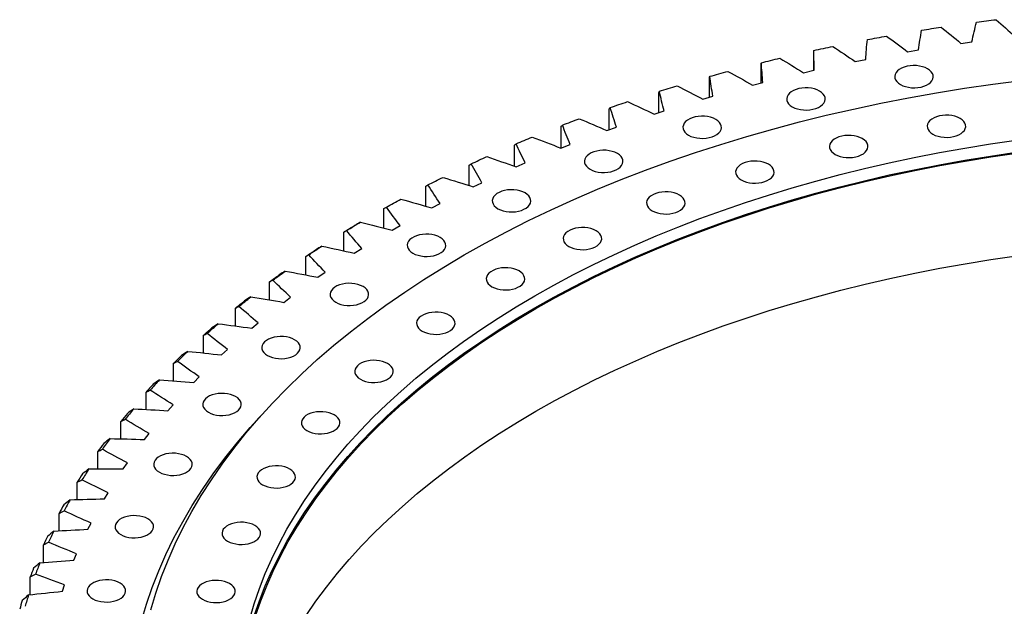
# Model space of a CAD drawing. Header units: millimetres. Extents: x 1225 to 10018, y 1847 to 8891.
# Tile 12 of 17: x 6640 to 7305, y 5472 to 5868. Entities that reach past the tile are written whole.
import ezdxf

# ---------------------------------------------------------------- set-up
doc = ezdxf.new("R2010")
doc.units = ezdxf.units.MM
doc.header["$LTSCALE"] = 50

msp = doc.modelspace()

# ---------------------------------------------------------------- linework, layer by layer
at = {"color": 7, "linetype": 'Continuous', "lineweight": 25}
for p, q in [((7275.71, 5852.05), (7283.15, 5853.09)), ((7239.74, 5846.38), (7247.08, 5847.62)), ((7176.34, 5840.23), (7176.34, 5833.84)), ((7204.25, 5839.77), (7211.49, 5841.2)), ((7140.85, 5825.3), (7140.85, 5838.21)), ((7169.31, 5832.24), (7176.43, 5833.86)), ((7105.85, 5815.75), (7105.85, 5829.01)), ((7135.01, 5823.79), (7141.99, 5825.6)), ((7071.61, 5805.23), (7071.61, 5818.9)), ((7101.41, 5814.46), (7108.24, 5816.44)), ((7038.2, 5793.76), (7038.2, 5807.9)), ((7068.58, 5804.25), (7075.25, 5806.41)), ((7005.69, 5781.37), (7005.69, 5796.03)), ((7036.59, 5793.18), (7043.08, 5795.52)), ((6974.15, 5769.04), (6974.15, 5783.32)), ((7005.5, 5781.29), (7011.8, 5783.8)), ((6943.65, 5755.98), (6943.65, 5769.8)), ((6975.38, 5768.6), (6981.48, 5771.27)), ((6914.25, 5742.07), (6914.25, 5755.48)), ((6946.3, 5755.12), (6952.18, 5757.95)), ((6886, 5727.36), (6886, 5740.42)), ((6918.3, 5740.9), (6923.96, 5743.88)), ((6891.46, 5725.96), (6896.87, 5729.08)), ((6858.98, 5711.87), (6858.98, 5724.62)), ((6865.83, 5710.32), (6870.98, 5713.58)), ((6833.22, 5695.64), (6833.22, 5708.13)), ((6841.45, 5694.03), (6846.35, 5697.42)), ((6808.79, 5678.72), (6808.79, 5690.98)), ((6818.38, 5677.11), (6823.01, 5680.63)), ((6785.74, 5661.12), (6785.74, 5673.21)), ((6796.67, 5659.61), (6801.01, 5663.25)), ((6764.12, 5642.9), (6764.12, 5654.84)), ((6776.37, 5641.55), (6780.42, 5645.3)), ((6743.96, 5624.09), (6743.96, 5635.93)), ((6757.5, 5622.98), (6761.25, 5626.83)), ((6725.32, 5604.74), (6725.32, 5616.51)), ((6740.13, 5603.93), (6743.57, 5607.88)), ((6708.23, 5584.9), (6708.23, 5596.62)), ((6724.27, 5584.45), (6727.4, 5588.48)), ((6692.72, 5564.59), (6692.72, 5576.31)), ((6709.96, 5564.57), (6712.77, 5568.68)), ((6678.83, 5543.86), (6678.83, 5555.6)), ((6697.24, 5544.33), (6699.72, 5548.51)), ((6666.59, 5522.76), (6666.59, 5534.55)), ((6686.12, 5523.78), (6688.27, 5528.02)), ((6656.02, 5501.33), (6656.02, 5513.21)), ((6676.64, 5502.96), (6678.45, 5507.26)), ((6647.15, 5479.61), (6647.15, 5491.6)), ((6668.81, 5481.92), (6670.28, 5486.25))]:
    msp.add_line(p, q, dxfattribs=at)
at = {"color": 7, "linetype": 'Continuous', "lineweight": 25, "flags": 128}
for points in [[(7286.33, 5866.37), (7287.98, 5866.59), (7289.63, 5866.81), (7291.29, 5867.02), (7292.94, 5867.23), (7294.6, 5867.44), (7296.25, 5867.64), (7297.91, 5867.85), (7299.57, 5868.05)], [(7249.21, 5860.97), (7250.85, 5861.23), (7252.48, 5861.49), (7254.12, 5861.74), (7255.75, 5862), (7257.39, 5862.25), (7259.03, 5862.5), (7260.67, 5862.75), (7262.31, 5862.99)], [(7212.56, 5854.59), (7214.17, 5854.9), (7215.78, 5855.2), (7217.4, 5855.5), (7219.01, 5855.79), (7220.63, 5856.09), (7222.24, 5856.38), (7223.86, 5856.67), (7225.48, 5856.96)], [(7176.45, 5847.26), (7178.04, 5847.61), (7179.62, 5847.95), (7181.21, 5848.29), (7182.8, 5848.63), (7184.39, 5848.97), (7185.98, 5849.3), (7187.58, 5849.64), (7189.17, 5849.97)], [(7140.95, 5838.99), (7142.51, 5839.38), (7144.07, 5839.76), (7145.63, 5840.14), (7147.19, 5840.52), (7148.75, 5840.9), (7150.32, 5841.28), (7151.88, 5841.65), (7153.45, 5842.03)], [(7106.15, 5829.8), (7107.67, 5830.22), (7109.2, 5830.65), (7110.73, 5831.07), (7112.26, 5831.49), (7113.79, 5831.91), (7115.32, 5832.33), (7116.85, 5832.74), (7118.39, 5833.16)], [(7234.85, 5824.27), (7236.49, 5823.46), (7238.33, 5822.83), (7240.33, 5822.38), (7242.43, 5822.12), (7244.58, 5822.07), (7246.71, 5822.23), (7248.77, 5822.58), (7250.7, 5823.13), (7252.44, 5823.85), (7253.96, 5824.72), (7255.21, 5825.73), (7256.15, 5826.84), (7256.77, 5828.03), (7257.03, 5829.26), (7256.94, 5830.5), (7256.5, 5831.71), (7255.72, 5832.87), (7254.62, 5833.93), (7253.23, 5834.88), (7251.6, 5835.68), (7249.75, 5836.31), (7247.75, 5836.76), (7245.65, 5837.02), (7243.5, 5837.07), (7241.37, 5836.92), (7239.32, 5836.56), (7237.39, 5836.02), (7235.64, 5835.3), (7234.12, 5834.42), (7232.87, 5833.41), (7231.93, 5832.3), (7231.32, 5831.11), (7231.05, 5829.88), (7231.14, 5828.64), (7231.58, 5827.43), (7232.36, 5826.28), (7233.46, 5825.21), (7234.85, 5824.27)], [(6728.65, 5469.41), (6731.99, 5480.64), (6735.84, 5491.82), (6740.2, 5502.93), (6745.06, 5513.98), (6750.42, 5524.94), (6756.27, 5535.83), (6762.62, 5546.62), (6769.45, 5557.31), (6776.76, 5567.89), (6784.55, 5578.36), (6792.82, 5588.71), (6801.55, 5598.93), (6810.74, 5609.01), (6820.38, 5618.96), (6830.48, 5628.75), (6841.01, 5638.39), (6851.98, 5647.86), (6863.37, 5657.17), (6875.18, 5666.3), (6887.4, 5675.25), (6900.02, 5684.01), (6913.04, 5692.57), (6926.43, 5700.94), (6940.21, 5709.1), (6954.35, 5717.06), (6968.84, 5724.79), (6983.68, 5732.3), (6998.86, 5739.59), (7014.36, 5746.64), (7030.18, 5753.46), (7046.3, 5760.04), (7062.71, 5766.37), (7079.4, 5772.45), (7096.37, 5778.28), (7113.59, 5783.84), (7131.06, 5789.15), (7148.76, 5794.19), (7166.69, 5798.96), (7184.82, 5803.46), (7203.16, 5807.68), (7221.68, 5811.63), (7240.37, 5815.29), (7259.22, 5818.67), (7278.22, 5821.76), (7297.35, 5824.57), (7316.6, 5827.08)], [(7072.1, 5819.69), (7073.59, 5820.16), (7075.08, 5820.62), (7076.58, 5821.09), (7078.07, 5821.55), (7079.57, 5822.01), (7081.07, 5822.46), (7082.57, 5822.92), (7084.07, 5823.37)], [(7161.85, 5809.19), (7163.49, 5808.39), (7165.34, 5807.75), (7167.34, 5807.3), (7169.44, 5807.05), (7171.58, 5807), (7173.71, 5807.15), (7175.77, 5807.5), (7177.7, 5808.05), (7179.45, 5808.77), (7180.97, 5809.64), (7182.21, 5810.65), (7183.16, 5811.77), (7183.77, 5812.95), (7184.04, 5814.18), (7183.95, 5815.42), (7183.51, 5816.64), (7182.73, 5817.79), (7181.63, 5818.86), (7180.24, 5819.8), (7178.6, 5820.6), (7176.76, 5821.24), (7174.76, 5821.69), (7172.66, 5821.94), (7170.51, 5821.99), (7168.38, 5821.84), (7166.32, 5821.49), (7164.39, 5820.94), (7162.65, 5820.22), (7161.13, 5819.34), (7159.88, 5818.34), (7158.94, 5817.22), (7158.32, 5816.03), (7158.06, 5814.8), (7158.15, 5813.57), (7158.59, 5812.35), (7159.37, 5811.2), (7160.47, 5810.13), (7161.85, 5809.19)], [(7038.89, 5808.71), (7040.34, 5809.21), (7041.79, 5809.72), (7043.25, 5810.22), (7044.71, 5810.72), (7046.16, 5811.22), (7047.62, 5811.71), (7049.09, 5812.21), (7050.55, 5812.7)], [(7006.58, 5796.86), (7007.99, 5797.4), (7009.4, 5797.95), (7010.81, 5798.48), (7012.23, 5799.02), (7013.65, 5799.56), (7015.07, 5800.09), (7016.49, 5800.62), (7017.91, 5801.15)], [(7091.77, 5790.05), (7093.41, 5789.25), (7095.25, 5788.62), (7097.25, 5788.17), (7099.36, 5787.91), (7101.5, 5787.86), (7103.63, 5788.01), (7105.69, 5788.37), (7107.62, 5788.91), (7109.37, 5789.63), (7110.88, 5790.51), (7112.13, 5791.52), (7113.07, 5792.63), (7113.69, 5793.82), (7113.95, 5795.05), (7113.86, 5796.29), (7113.42, 5797.5), (7112.64, 5798.66), (7111.54, 5799.72), (7110.16, 5800.67), (7108.52, 5801.47), (7106.67, 5802.1), (7104.67, 5802.55), (7102.57, 5802.81), (7100.43, 5802.86), (7098.3, 5802.7), (7096.24, 5802.35), (7094.31, 5801.81), (7092.56, 5801.09), (7091.04, 5800.21), (7089.8, 5799.2), (7088.85, 5798.09), (7088.24, 5796.9), (7087.97, 5795.67), (7088.06, 5794.43), (7088.5, 5793.22), (7089.28, 5792.06), (7090.38, 5791), (7091.77, 5790.05)], [(7256.77, 5790.72), (7258.4, 5789.92), (7260.25, 5789.29), (7262.25, 5788.84), (7264.35, 5788.58), (7266.5, 5788.53), (7268.63, 5788.68), (7270.68, 5789.04), (7272.61, 5789.58), (7274.36, 5790.3), (7275.88, 5791.18), (7277.13, 5792.19), (7278.07, 5793.3), (7278.68, 5794.49), (7278.95, 5795.72), (7278.86, 5796.96), (7278.42, 5798.17), (7277.64, 5799.32), (7276.54, 5800.39), (7275.15, 5801.34), (7273.51, 5802.14), (7271.67, 5802.77), (7269.67, 5803.22), (7267.57, 5803.48), (7265.42, 5803.53), (7263.29, 5803.37), (7261.23, 5803.02), (7259.3, 5802.48), (7257.56, 5801.76), (7256.04, 5800.88), (7254.79, 5799.87), (7253.85, 5798.76), (7253.24, 5797.57), (7252.97, 5796.34), (7253.06, 5795.1), (7253.5, 5793.89), (7254.28, 5792.73), (7255.38, 5791.67), (7256.77, 5790.72)], [(6795.32, 5463.31), (6798.36, 5473.54), (6801.87, 5483.71), (6805.84, 5493.83), (6810.26, 5503.89), (6815.14, 5513.88), (6820.47, 5523.78), (6826.24, 5533.61), (6832.46, 5543.34), (6839.12, 5552.98), (6846.22, 5562.51), (6853.74, 5571.93), (6861.69, 5581.24), (6870.06, 5590.42), (6878.84, 5599.47), (6888.03, 5608.39), (6897.62, 5617.16), (6907.6, 5625.79), (6917.98, 5634.26), (6928.73, 5642.57), (6939.86, 5650.72), (6951.35, 5658.7), (6963.2, 5666.5), (6975.4, 5674.12), (6987.94, 5681.55), (7000.81, 5688.79), (7014.01, 5695.83), (7027.52, 5702.67), (7041.34, 5709.31), (7055.45, 5715.73), (7069.85, 5721.94), (7084.53, 5727.93), (7099.47, 5733.69), (7114.67, 5739.23), (7130.12, 5744.53), (7145.8, 5749.6), (7161.7, 5754.43), (7177.82, 5759.02), (7194.14, 5763.36), (7210.65, 5767.46), (7227.35, 5771.3), (7244.21, 5774.89), (7261.23, 5778.23), (7278.39, 5781.31), (7295.69, 5784.12), (7313.11, 5786.68)], [(6975.23, 5784.18), (6976.6, 5784.76), (6977.96, 5785.33), (6979.33, 5785.91), (6980.71, 5786.48), (6982.08, 5787.06), (6983.46, 5787.63), (6984.84, 5788.2), (6986.22, 5788.76)], [(7190.75, 5777.09), (7192.39, 5776.28), (7194.23, 5775.65), (7196.23, 5775.2), (7198.33, 5774.95), (7200.48, 5774.89), (7202.61, 5775.05), (7204.67, 5775.4), (7206.59, 5775.95), (7208.34, 5776.67), (7209.86, 5777.54), (7211.11, 5778.55), (7212.05, 5779.66), (7212.66, 5780.85), (7212.93, 5782.08), (7212.84, 5783.32), (7212.4, 5784.53), (7211.62, 5785.69), (7210.52, 5786.75), (7209.13, 5787.7), (7207.49, 5788.5), (7205.65, 5789.13), (7203.65, 5789.59), (7201.55, 5789.84), (7199.4, 5789.89), (7197.27, 5789.74), (7195.21, 5789.38), (7193.29, 5788.84), (7191.54, 5788.12), (7190.02, 5787.24), (7188.77, 5786.23), (7187.83, 5785.12), (7187.22, 5783.93), (7186.95, 5782.7), (7187.04, 5781.46), (7187.48, 5780.25), (7188.26, 5779.1), (7189.36, 5778.03), (7190.75, 5777.09)], [(7025.27, 5767.04), (7026.91, 5766.24), (7028.76, 5765.61), (7030.76, 5765.16), (7032.86, 5764.9), (7035, 5764.85), (7037.13, 5765.01), (7039.19, 5765.36), (7041.12, 5765.9), (7042.87, 5766.62), (7044.39, 5767.5), (7045.63, 5768.51), (7046.58, 5769.62), (7047.19, 5770.81), (7047.46, 5772.04), (7047.37, 5773.28), (7046.93, 5774.49), (7046.15, 5775.65), (7045.05, 5776.71), (7043.66, 5777.66), (7042.02, 5778.46), (7040.18, 5779.09), (7038.18, 5779.54), (7036.07, 5779.8), (7033.93, 5779.85), (7031.8, 5779.7), (7029.74, 5779.34), (7027.81, 5778.8), (7026.06, 5778.08), (7024.55, 5777.2), (7023.3, 5776.19), (7022.36, 5775.08), (7021.74, 5773.89), (7021.48, 5772.66), (7021.57, 5771.42), (7022.01, 5770.21), (7022.79, 5769.05), (7023.89, 5767.99), (7025.27, 5767.04)], [(6798.36, 5465.37), (6801.87, 5475.55), (6805.84, 5485.67), (6810.26, 5495.72), (6815.14, 5505.71), (6820.47, 5515.62), (6826.24, 5525.44), (6832.46, 5535.18), (6839.12, 5544.81), (6846.22, 5554.35), (6853.74, 5563.77), (6861.69, 5573.07), (6870.06, 5582.25), (6878.84, 5591.31), (6888.03, 5600.22), (6897.62, 5609), (6907.6, 5617.62), (6917.98, 5626.1), (6928.73, 5634.41), (6939.86, 5642.56), (6951.35, 5650.53), (6963.2, 5658.33), (6975.4, 5665.95), (6987.94, 5673.38), (7000.81, 5680.62), (7014.01, 5687.67), (7027.52, 5694.51), (7041.34, 5701.14), (7055.45, 5707.56), (7069.85, 5713.77), (7084.53, 5719.76), (7099.47, 5725.52), (7114.67, 5731.06), (7130.12, 5736.37), (7145.8, 5741.43), (7161.7, 5746.27), (7177.82, 5750.85), (7194.14, 5755.2), (7210.65, 5759.29), (7227.35, 5763.14), (7244.21, 5766.73), (7261.23, 5770.06), (7278.39, 5773.14), (7295.69, 5775.96), (7313.11, 5778.51)], [(6799.35, 5465.27), (6802.85, 5475.43), (6806.81, 5485.53), (6811.22, 5495.58), (6816.1, 5505.55), (6821.42, 5515.44), (6827.19, 5525.25), (6833.4, 5534.97), (6840.05, 5544.59), (6847.13, 5554.11), (6854.64, 5563.52), (6862.58, 5572.81), (6870.94, 5581.98), (6879.71, 5591.02), (6888.88, 5599.92), (6898.46, 5608.68), (6908.43, 5617.3), (6918.79, 5625.76), (6929.52, 5634.06), (6940.63, 5642.19), (6952.11, 5650.16), (6963.94, 5657.95), (6976.12, 5665.56), (6988.65, 5672.98), (7001.5, 5680.21), (7014.68, 5687.24), (7028.17, 5694.07), (7041.97, 5700.69), (7056.06, 5707.11), (7070.44, 5713.31), (7085.1, 5719.28), (7100.02, 5725.04), (7115.19, 5730.57), (7130.62, 5735.87), (7146.27, 5740.93), (7162.16, 5745.75), (7178.25, 5750.33), (7194.55, 5754.67), (7211.04, 5758.76), (7227.71, 5762.6), (7244.54, 5766.18), (7261.54, 5769.51), (7278.67, 5772.59), (7295.95, 5775.4), (7313.34, 5777.95)], [(6944.92, 5770.69), (6946.24, 5771.3), (6947.56, 5771.91), (6948.88, 5772.52), (6950.21, 5773.13), (6951.53, 5773.74), (6952.86, 5774.35), (6954.2, 5774.95), (6955.53, 5775.55)], [(7127.36, 5759.78), (7129, 5758.98), (7130.84, 5758.34), (7132.84, 5757.89), (7134.95, 5757.64), (7137.09, 5757.59), (7139.22, 5757.74), (7141.28, 5758.09), (7143.21, 5758.64), (7144.96, 5759.36), (7146.47, 5760.24), (7147.72, 5761.24), (7148.66, 5762.36), (7149.28, 5763.55), (7149.54, 5764.78), (7149.45, 5766.01), (7149.01, 5767.23), (7148.23, 5768.38), (7147.13, 5769.45), (7145.75, 5770.39), (7144.11, 5771.19), (7142.26, 5771.83), (7140.26, 5772.28), (7138.16, 5772.53), (7136.02, 5772.58), (7133.89, 5772.43), (7131.83, 5772.08), (7129.9, 5771.53), (7128.15, 5770.81), (7126.63, 5769.94), (7125.39, 5768.93), (7124.44, 5767.81), (7123.83, 5766.63), (7123.57, 5765.4), (7123.65, 5764.16), (7124.09, 5762.94), (7124.87, 5761.79), (7125.97, 5760.72), (7127.36, 5759.78)], [(6915.7, 5756.41), (6916.97, 5757.06), (6918.24, 5757.7), (6919.51, 5758.35), (6920.79, 5758.99), (6922.07, 5759.63), (6923.35, 5760.27), (6924.63, 5760.91), (6925.92, 5761.55)], [(6963, 5740.38), (6964.64, 5739.58), (6966.49, 5738.95), (6968.49, 5738.5), (6970.59, 5738.24), (6972.73, 5738.19), (6974.86, 5738.34), (6976.92, 5738.7), (6978.85, 5739.24), (6980.6, 5739.96), (6982.12, 5740.84), (6983.36, 5741.85), (6984.31, 5742.96), (6984.92, 5744.15), (6985.19, 5745.38), (6985.1, 5746.62), (6984.66, 5747.83), (6983.88, 5748.99), (6982.78, 5750.05), (6981.39, 5751), (6979.75, 5751.8), (6977.91, 5752.43), (6975.91, 5752.88), (6973.8, 5753.14), (6971.66, 5753.19), (6969.53, 5753.03), (6967.47, 5752.68), (6965.54, 5752.14), (6963.79, 5751.42), (6962.28, 5750.54), (6961.03, 5749.53), (6960.09, 5748.42), (6959.47, 5747.23), (6959.21, 5746), (6959.3, 5744.76), (6959.74, 5743.55), (6960.52, 5742.39), (6961.62, 5741.33), (6963, 5740.38)], [(6887.64, 5741.38), (6888.85, 5742.06), (6890.07, 5742.74), (6891.3, 5743.42), (6892.52, 5744.09), (6893.75, 5744.77), (6894.97, 5745.44), (6896.21, 5746.11), (6897.44, 5746.79)], [(7067.22, 5738.97), (7068.86, 5738.17), (7070.7, 5737.53), (7072.7, 5737.08), (7074.8, 5736.83), (7076.95, 5736.78), (7079.08, 5736.93), (7081.14, 5737.28), (7083.07, 5737.83), (7084.81, 5738.55), (7086.33, 5739.43), (7087.58, 5740.43), (7088.52, 5741.55), (7089.14, 5742.74), (7089.4, 5743.97), (7089.31, 5745.2), (7088.87, 5746.42), (7088.09, 5747.57), (7086.99, 5748.64), (7085.6, 5749.58), (7083.97, 5750.38), (7082.12, 5751.02), (7080.12, 5751.47), (7078.02, 5751.72), (7075.87, 5751.77), (7073.74, 5751.62), (7071.69, 5751.27), (7069.76, 5750.72), (7068.01, 5750), (7066.49, 5749.13), (7065.24, 5748.12), (7064.3, 5747), (7063.69, 5745.82), (7063.42, 5744.59), (7063.51, 5743.35), (7063.95, 5742.13), (7064.73, 5740.98), (7065.83, 5739.91), (7067.22, 5738.97)], [(6858.98, 5724.62), (6859.87, 5725.16), (6860.77, 5725.71), (6861.66, 5726.25), (6862.56, 5726.8), (6863.46, 5727.34), (6864.36, 5727.88), (6865.26, 5728.42), (6866.17, 5728.96)], [(6860.79, 5725.63), (6861.95, 5726.34), (6863.12, 5727.05), (6864.28, 5727.76), (6865.45, 5728.47), (6866.62, 5729.18), (6867.8, 5729.88), (6868.97, 5730.58), (6870.15, 5731.29)], [(7010.9, 5714.86), (7012.54, 5714.06), (7014.38, 5713.42), (7016.38, 5712.97), (7018.48, 5712.72), (7020.63, 5712.66), (7022.76, 5712.82), (7024.82, 5713.17), (7026.75, 5713.72), (7028.49, 5714.44), (7030.01, 5715.31), (7031.26, 5716.32), (7032.2, 5717.43), (7032.82, 5718.62), (7033.08, 5719.85), (7032.99, 5721.09), (7032.55, 5722.3), (7031.77, 5723.46), (7030.67, 5724.52), (7029.29, 5725.47), (7027.65, 5726.27), (7025.8, 5726.91), (7023.8, 5727.36), (7021.7, 5727.61), (7019.56, 5727.66), (7017.43, 5727.51), (7015.37, 5727.15), (7013.44, 5726.61), (7011.69, 5725.89), (7010.17, 5725.01), (7008.93, 5724), (7007.98, 5722.89), (7007.37, 5721.7), (7007.1, 5720.47), (7007.19, 5719.23), (7007.63, 5718.02), (7008.41, 5716.87), (7009.51, 5715.8), (7010.9, 5714.86)], [(6905.56, 5710.33), (6907.2, 5709.53), (6909.04, 5708.89), (6911.04, 5708.44), (6913.14, 5708.19), (6915.29, 5708.14), (6917.42, 5708.29), (6919.48, 5708.64), (6921.41, 5709.19), (6923.15, 5709.91), (6924.67, 5710.78), (6925.92, 5711.79), (6926.86, 5712.91), (6927.48, 5714.09), (6927.74, 5715.32), (6927.65, 5716.56), (6927.21, 5717.77), (6926.43, 5718.93), (6925.33, 5719.99), (6923.95, 5720.94), (6922.31, 5721.74), (6920.46, 5722.38), (6918.46, 5722.83), (6916.36, 5723.08), (6914.22, 5723.13), (6912.08, 5722.98), (6910.03, 5722.62), (6908.1, 5722.08), (6906.35, 5721.36), (6904.83, 5720.48), (6903.58, 5719.48), (6902.64, 5718.36), (6902.03, 5717.17), (6901.76, 5715.94), (6901.85, 5714.71), (6902.29, 5713.49), (6903.07, 5712.34), (6904.17, 5711.27), (6905.56, 5710.33)], [(6835.21, 5709.19), (6836.32, 5709.93), (6837.42, 5710.67), (6838.53, 5711.41), (6839.65, 5712.15), (6840.76, 5712.88), (6841.88, 5713.62), (6843, 5714.35), (6844.12, 5715.09)], [(6833.22, 5708.13), (6834.07, 5708.7), (6834.92, 5709.27), (6835.78, 5709.83), (6836.63, 5710.4), (6837.49, 5710.97), (6838.34, 5711.53), (6839.2, 5712.09), (6840.06, 5712.66)], [(6833.4, 5465.56), (6840.05, 5475.19), (6847.13, 5484.7), (6854.64, 5494.11), (6862.58, 5503.4), (6870.94, 5512.57), (6879.71, 5521.61), (6888.88, 5530.52), (6898.46, 5539.28), (6908.43, 5547.89), (6918.79, 5556.35), (6929.52, 5564.65), (6940.63, 5572.79), (6952.11, 5580.75), (6963.94, 5588.54), (6976.12, 5596.15), (6988.65, 5603.57), (7001.5, 5610.8), (7014.68, 5617.83), (7028.17, 5624.66), (7041.97, 5631.29), (7056.06, 5637.7), (7070.44, 5643.9), (7085.1, 5649.88), (7100.02, 5655.63), (7115.19, 5661.16), (7130.62, 5666.46), (7146.27, 5671.52), (7162.16, 5676.35), (7178.25, 5680.93), (7194.55, 5685.26), (7211.04, 5689.35), (7227.71, 5693.19), (7244.54, 5696.78), (7261.54, 5700.11), (7278.67, 5703.18), (7295.95, 5705.99), (7313.34, 5708.54)], [(6958.95, 5687.67), (6960.59, 5686.87), (6962.43, 5686.24), (6964.43, 5685.79), (6966.53, 5685.53), (6968.68, 5685.48), (6970.81, 5685.63), (6972.86, 5685.99), (6974.79, 5686.53), (6976.54, 5687.25), (6978.06, 5688.13), (6979.31, 5689.14), (6980.25, 5690.25), (6980.86, 5691.44), (6981.13, 5692.67), (6981.04, 5693.91), (6980.6, 5695.12), (6979.82, 5696.28), (6978.72, 5697.34), (6977.33, 5698.29), (6975.69, 5699.09), (6973.85, 5699.72), (6971.85, 5700.17), (6969.75, 5700.43), (6967.6, 5700.48), (6965.47, 5700.32), (6963.41, 5699.97), (6961.48, 5699.43), (6959.74, 5698.71), (6958.22, 5697.83), (6956.97, 5696.82), (6956.03, 5695.71), (6955.42, 5694.52), (6955.15, 5693.29), (6955.24, 5692.05), (6955.68, 5690.84), (6956.46, 5689.68), (6957.56, 5688.62), (6958.95, 5687.67)], [(6808.79, 5690.98), (6809.6, 5691.57), (6810.4, 5692.16), (6811.21, 5692.75), (6812.02, 5693.34), (6812.83, 5693.92), (6813.64, 5694.51), (6814.46, 5695.1), (6815.27, 5695.68)], [(6810.96, 5692.09), (6812, 5692.86), (6813.05, 5693.63), (6814.1, 5694.4), (6815.15, 5695.17), (6816.21, 5695.93), (6817.27, 5696.7), (6818.33, 5697.46), (6819.39, 5698.22)], [(6853.5, 5677.17), (6855.13, 5676.36), (6856.98, 5675.73), (6858.98, 5675.28), (6861.08, 5675.02), (6863.23, 5674.97), (6865.36, 5675.13), (6867.41, 5675.48), (6869.34, 5676.03), (6871.09, 5676.75), (6872.61, 5677.62), (6873.86, 5678.63), (6874.8, 5679.74), (6875.41, 5680.93), (6875.68, 5682.16), (6875.59, 5683.4), (6875.15, 5684.61), (6874.37, 5685.77), (6873.27, 5686.83), (6871.88, 5687.78), (6870.24, 5688.58), (6868.4, 5689.21), (6866.4, 5689.66), (6864.3, 5689.92), (6862.15, 5689.97), (6860.02, 5689.82), (6857.96, 5689.46), (6856.03, 5688.92), (6854.29, 5688.2), (6852.77, 5687.32), (6851.52, 5686.31), (6850.58, 5685.2), (6849.97, 5684.01), (6849.7, 5682.78), (6849.79, 5681.54), (6850.23, 5680.33), (6851.01, 5679.18), (6852.11, 5678.11), (6853.5, 5677.17)], [(6788.07, 5674.38), (6789.06, 5675.18), (6790.04, 5675.97), (6791.03, 5676.77), (6792.02, 5677.56), (6793.02, 5678.35), (6794.01, 5679.14), (6795.01, 5679.93), (6796.02, 5680.72)], [(6785.74, 5673.21), (6786.5, 5673.82), (6787.26, 5674.43), (6788.02, 5675.04), (6788.78, 5675.65), (6789.54, 5676.25), (6790.31, 5676.86), (6791.08, 5677.47), (6791.84, 5678.08)], [(6911.86, 5657.68), (6913.5, 5656.88), (6915.34, 5656.25), (6917.34, 5655.79), (6919.44, 5655.54), (6921.59, 5655.49), (6923.72, 5655.64), (6925.78, 5656), (6927.71, 5656.54), (6929.45, 5657.26), (6930.97, 5658.14), (6932.22, 5659.15), (6933.16, 5660.26), (6933.77, 5661.45), (6934.04, 5662.68), (6933.95, 5663.92), (6933.51, 5665.13), (6932.73, 5666.28), (6931.63, 5667.35), (6930.24, 5668.29), (6928.61, 5669.1), (6926.76, 5669.73), (6924.76, 5670.18), (6922.66, 5670.43), (6920.51, 5670.49), (6918.38, 5670.33), (6916.33, 5669.98), (6914.4, 5669.43), (6912.65, 5668.71), (6911.13, 5667.84), (6909.88, 5666.83), (6908.94, 5665.72), (6908.33, 5664.53), (6908.06, 5663.3), (6908.15, 5662.06), (6908.59, 5660.85), (6909.37, 5659.69), (6910.47, 5658.63), (6911.86, 5657.68)], [(6764.12, 5654.84), (6764.83, 5655.47), (6765.54, 5656.1), (6766.25, 5656.73), (6766.96, 5657.36), (6767.67, 5657.99), (6768.39, 5658.62), (6769.11, 5659.24), (6769.83, 5659.87)], [(6766.61, 5656.08), (6767.53, 5656.9), (6768.45, 5657.72), (6769.38, 5658.54), (6770.31, 5659.36), (6771.24, 5660.18), (6772.17, 5661), (6773.11, 5661.81), (6774.05, 5662.62)], [(6807.31, 5641.22), (6808.95, 5640.42), (6810.8, 5639.78), (6812.8, 5639.33), (6814.9, 5639.08), (6817.04, 5639.03), (6819.17, 5639.18), (6821.23, 5639.53), (6823.16, 5640.08), (6824.91, 5640.8), (6826.43, 5641.67), (6827.67, 5642.68), (6828.62, 5643.8), (6829.23, 5644.98), (6829.49, 5646.21), (6829.41, 5647.45), (6828.97, 5648.67), (6828.19, 5649.82), (6827.09, 5650.89), (6825.7, 5651.83), (6824.06, 5652.63), (6822.22, 5653.27), (6820.22, 5653.72), (6818.11, 5653.97), (6815.97, 5654.02), (6813.84, 5653.87), (6811.78, 5653.52), (6809.85, 5652.97), (6808.1, 5652.25), (6806.59, 5651.37), (6805.34, 5650.37), (6804.4, 5649.25), (6803.78, 5648.06), (6803.52, 5646.83), (6803.61, 5645.6), (6804.05, 5644.38), (6804.83, 5643.23), (6805.93, 5642.16), (6807.31, 5641.22)], [(6743.96, 5635.93), (6744.62, 5636.58), (6745.28, 5637.23), (6745.94, 5637.88), (6746.6, 5638.52), (6747.27, 5639.17), (6747.93, 5639.82), (6748.6, 5640.46), (6749.27, 5641.1)], [(6746.61, 5637.24), (6747.47, 5638.08), (6748.32, 5638.93), (6749.18, 5639.77), (6750.05, 5640.61), (6750.91, 5641.45), (6751.78, 5642.29), (6752.65, 5643.13), (6753.52, 5643.97)], [(6870.09, 5625.17), (6871.73, 5624.37), (6873.57, 5623.73), (6875.57, 5623.28), (6877.67, 5623.03), (6879.82, 5622.98), (6881.95, 5623.13), (6884.01, 5623.48), (6885.94, 5624.03), (6887.68, 5624.75), (6889.2, 5625.62), (6890.45, 5626.63), (6891.39, 5627.75), (6892.01, 5628.93), (6892.27, 5630.16), (6892.18, 5631.4), (6891.74, 5632.62), (6890.96, 5633.77), (6889.86, 5634.84), (6888.47, 5635.78), (6886.84, 5636.58), (6884.99, 5637.22), (6882.99, 5637.67), (6880.89, 5637.92), (6878.74, 5637.97), (6876.61, 5637.82), (6874.56, 5637.47), (6872.63, 5636.92), (6870.88, 5636.2), (6869.36, 5635.33), (6868.11, 5634.32), (6867.17, 5633.2), (6866.56, 5632.02), (6866.29, 5630.79), (6866.38, 5629.55), (6866.82, 5628.33), (6867.6, 5627.18), (6868.7, 5626.11), (6870.09, 5625.17)], [(6767.46, 5602.83), (6769.1, 5602.03), (6770.94, 5601.39), (6772.94, 5600.94), (6775.04, 5600.69), (6777.19, 5600.64), (6779.32, 5600.79), (6781.37, 5601.14), (6783.3, 5601.69), (6785.05, 5602.41), (6786.57, 5603.29), (6787.82, 5604.29), (6788.76, 5605.41), (6789.37, 5606.6), (6789.64, 5607.83), (6789.55, 5609.06), (6789.11, 5610.28), (6788.33, 5611.43), (6787.23, 5612.5), (6785.84, 5613.44), (6784.2, 5614.24), (6782.36, 5614.88), (6780.36, 5615.33), (6778.26, 5615.58), (6776.11, 5615.63), (6773.98, 5615.48), (6771.92, 5615.13), (6769.99, 5614.58), (6768.25, 5613.86), (6766.73, 5612.99), (6765.48, 5611.98), (6764.54, 5610.86), (6763.93, 5609.68), (6763.66, 5608.45), (6763.75, 5607.21), (6764.19, 5605.99), (6764.97, 5604.84), (6766.07, 5603.78), (6767.46, 5602.83)], [(6722.23, 5461.91), (6725.6, 5473.24), (6729.49, 5484.51), (6733.88, 5495.72), (6738.78, 5506.86), (6744.18, 5517.92), (6750.09, 5528.9), (6756.49, 5539.78), (6763.38, 5550.57), (6770.76, 5561.24), (6778.62, 5571.8), (6786.95, 5582.24), (6795.76, 5592.55), (6802.67, 5600.2)], [(6834.04, 5590.45), (6835.68, 5589.65), (6837.52, 5589.01), (6839.52, 5588.56), (6841.63, 5588.31), (6843.77, 5588.26), (6845.9, 5588.41), (6847.96, 5588.76), (6849.89, 5589.31), (6851.64, 5590.03), (6853.15, 5590.91), (6854.4, 5591.91), (6855.34, 5593.03), (6855.96, 5594.22), (6856.22, 5595.45), (6856.13, 5596.68), (6855.69, 5597.9), (6854.91, 5599.05), (6853.81, 5600.12), (6852.43, 5601.06), (6850.79, 5601.86), (6848.94, 5602.5), (6846.94, 5602.95), (6844.84, 5603.2), (6842.7, 5603.25), (6840.57, 5603.1), (6838.51, 5602.75), (6836.58, 5602.2), (6834.83, 5601.48), (6833.31, 5600.61), (6832.07, 5599.6), (6831.12, 5598.48), (6830.51, 5597.3), (6830.25, 5596.07), (6830.33, 5594.83), (6830.77, 5593.61), (6831.56, 5592.46), (6832.65, 5591.39), (6834.04, 5590.45)], [(6734.31, 5562.37), (6735.95, 5561.57), (6737.79, 5560.94), (6739.79, 5560.49), (6741.89, 5560.23), (6744.04, 5560.18), (6746.17, 5560.33), (6748.23, 5560.69), (6750.16, 5561.23), (6751.9, 5561.95), (6753.42, 5562.83), (6754.67, 5563.84), (6755.61, 5564.95), (6756.23, 5566.14), (6756.49, 5567.37), (6756.4, 5568.61), (6755.96, 5569.82), (6755.18, 5570.97), (6754.08, 5572.04), (6752.69, 5572.98), (6751.06, 5573.79), (6749.21, 5574.42), (6747.21, 5574.87), (6745.11, 5575.13), (6742.96, 5575.18), (6740.83, 5575.02), (6738.78, 5574.67), (6736.85, 5574.12), (6735.1, 5573.4), (6733.58, 5572.53), (6732.33, 5571.52), (6731.39, 5570.41), (6730.78, 5569.22), (6730.51, 5567.99), (6730.6, 5566.75), (6731.04, 5565.54), (6731.82, 5564.38), (6732.92, 5563.32), (6734.31, 5562.37)], [(6804.06, 5553.86), (6805.7, 5553.06), (6807.55, 5552.42), (6809.55, 5551.97), (6811.65, 5551.72), (6813.79, 5551.67), (6815.92, 5551.82), (6817.98, 5552.17), (6819.91, 5552.72), (6821.66, 5553.44), (6823.18, 5554.31), (6824.42, 5555.32), (6825.37, 5556.44), (6825.98, 5557.62), (6826.24, 5558.85), (6826.16, 5560.09), (6825.71, 5561.31), (6824.93, 5562.46), (6823.84, 5563.52), (6822.45, 5564.47), (6820.81, 5565.27), (6818.96, 5565.91), (6816.96, 5566.36), (6814.86, 5566.61), (6812.72, 5566.66), (6810.59, 5566.51), (6808.53, 5566.16), (6806.6, 5565.61), (6804.85, 5564.89), (6803.33, 5564.01), (6802.09, 5563.01), (6801.14, 5561.89), (6800.53, 5560.7), (6800.27, 5559.47), (6800.35, 5558.24), (6800.8, 5557.02), (6801.58, 5555.87), (6802.68, 5554.8), (6804.06, 5553.86)], [(6708.19, 5520.23), (6709.83, 5519.43), (6711.67, 5518.8), (6713.67, 5518.35), (6715.78, 5518.09), (6717.92, 5518.04), (6720.05, 5518.19), (6722.11, 5518.55), (6724.04, 5519.09), (6725.79, 5519.81), (6727.3, 5520.69), (6728.55, 5521.7), (6729.49, 5522.81), (6730.11, 5524), (6730.37, 5525.23), (6730.28, 5526.47), (6729.84, 5527.68), (6729.06, 5528.83), (6727.96, 5529.9), (6726.58, 5530.85), (6724.94, 5531.65), (6723.09, 5532.28), (6721.09, 5532.73), (6718.99, 5532.99), (6716.85, 5533.04), (6714.72, 5532.88), (6712.66, 5532.53), (6710.73, 5531.99), (6708.98, 5531.27), (6707.46, 5530.39), (6706.22, 5529.38), (6705.27, 5528.27), (6704.66, 5527.08), (6704.4, 5525.85), (6704.48, 5524.61), (6704.92, 5523.4), (6705.71, 5522.24), (6706.8, 5521.18), (6708.19, 5520.23)], [(6780.44, 5515.75), (6782.08, 5514.94), (6783.92, 5514.31), (6785.92, 5513.86), (6788.03, 5513.6), (6790.17, 5513.55), (6792.3, 5513.71), (6794.36, 5514.06), (6796.29, 5514.61), (6798.04, 5515.33), (6799.55, 5516.2), (6800.8, 5517.21), (6801.74, 5518.32), (6802.36, 5519.51), (6802.62, 5520.74), (6802.53, 5521.98), (6802.09, 5523.19), (6801.31, 5524.35), (6800.21, 5525.41), (6798.83, 5526.36), (6797.19, 5527.16), (6795.34, 5527.79), (6793.34, 5528.24), (6791.24, 5528.5), (6789.1, 5528.55), (6786.97, 5528.4), (6784.91, 5528.04), (6782.98, 5527.5), (6781.23, 5526.78), (6779.71, 5525.9), (6778.47, 5524.89), (6777.52, 5523.78), (6776.91, 5522.59), (6776.64, 5521.36), (6776.73, 5520.12), (6777.17, 5518.91), (6777.95, 5517.76), (6779.05, 5516.69), (6780.44, 5515.75)], [(6689.35, 5476.82), (6690.99, 5476.02), (6692.84, 5475.38), (6694.84, 5474.93), (6696.94, 5474.68), (6699.08, 5474.63), (6701.21, 5474.78), (6703.27, 5475.13), (6705.2, 5475.68), (6706.95, 5476.4), (6708.47, 5477.27), (6709.71, 5478.28), (6710.66, 5479.4), (6711.27, 5480.58), (6711.54, 5481.81), (6711.45, 5483.05), (6711.01, 5484.27), (6710.23, 5485.42), (6709.13, 5486.49), (6707.74, 5487.43), (6706.1, 5488.23), (6704.26, 5488.87), (6702.26, 5489.32), (6700.15, 5489.57), (6698.01, 5489.62), (6695.88, 5489.47), (6693.82, 5489.12), (6691.89, 5488.57), (6690.14, 5487.85), (6688.63, 5486.98), (6687.38, 5485.97), (6686.44, 5484.85), (6685.82, 5483.66), (6685.56, 5482.43), (6685.65, 5481.2), (6686.09, 5479.98), (6686.87, 5478.83), (6687.97, 5477.76), (6689.35, 5476.82)], [(6763.4, 5476.48), (6765.04, 5475.68), (6766.89, 5475.04), (6768.89, 5474.59), (6770.99, 5474.34), (6773.13, 5474.29), (6775.26, 5474.44), (6777.32, 5474.8), (6779.25, 5475.34), (6781, 5476.06), (6782.52, 5476.94), (6783.76, 5477.95), (6784.71, 5479.06), (6785.32, 5480.25), (6785.58, 5481.48), (6785.5, 5482.72), (6785.06, 5483.93), (6784.28, 5485.08), (6783.18, 5486.15), (6781.79, 5487.09), (6780.15, 5487.89), (6778.31, 5488.53), (6776.31, 5488.98), (6774.2, 5489.23), (6772.06, 5489.29), (6769.93, 5489.13), (6767.87, 5488.78), (6765.94, 5488.23), (6764.19, 5487.51), (6762.68, 5486.64), (6761.43, 5485.63), (6760.49, 5484.52), (6759.87, 5483.33), (6759.61, 5482.1), (6759.7, 5480.86), (6760.14, 5479.65), (6760.92, 5478.49), (6762.02, 5477.43), (6763.4, 5476.48)]]:
    msp.add_lwpolyline(points, dxfattribs=at)
at = {"color": 7, "linetype": 'Continuous', "lineweight": 25}
for centre, radius, start, end in [((7086.12, 5288.5), 487.62, 136.8772, 137.72522), ((7087.96, 5292.25), 485.31, 136.74648, 137.85594), ((7058.53, 5312.59), 450.98, 140.07107, 140.96442), ((7060.5, 5316.23), 448.85, 139.93336, 141.10212), ((7032.35, 5332.93), 417.83, 143.43443, 144.37442), ((7034.44, 5336.46), 415.85, 143.28953, 144.51932), ((7007.94, 5349.62), 388.25, 146.97112, 147.95828), ((7010.15, 5353.08), 386.42, 146.81896, 148.11044), ((6985.64, 5362.88), 362.3, 150.68167, 151.71542), ((6987.95, 5366.27), 360.59, 150.52232, 151.87476), ((6968.16, 5376.32), 338.39, 154.39606, 155.80702), ((6965.75, 5372.97), 340, 154.5623, 155.64078), ((6951.05, 5383.56), 319.81, 158.43155, 159.89663), ((6948.57, 5380.25), 321.33, 158.60417, 159.72401), ((6934.33, 5385.1), 306.28, 162.79268, 163.94891), ((6936.88, 5388.39), 304.84, 162.61445, 164.12713)]:
    msp.add_arc(centre, radius, start, end, dxfattribs=at)
for points in [[(7283.15, 5853.09), (7284.08, 5857.53), (7285.14, 5861.96), (7286.33, 5866.37)], [(7299.57, 5868.05), (7303.85, 5864.33), (7308.03, 5860.57), (7312.1, 5856.77)], [(7247.08, 5847.62), (7247.66, 5852.07), (7248.37, 5856.52), (7249.21, 5860.97)], [(7262.31, 5862.99), (7266.88, 5859.39), (7271.35, 5855.74), (7275.71, 5852.05)], [(7211.49, 5841.2), (7211.71, 5845.67), (7212.07, 5850.13), (7212.56, 5854.59)], [(7225.48, 5856.96), (7230.34, 5853.48), (7235.09, 5849.95), (7239.74, 5846.38)], [(7176.43, 5833.86), (7176.31, 5838.33), (7176.31, 5842.79), (7176.45, 5847.26)], [(7189.17, 5849.97), (7194.3, 5846.62), (7199.32, 5843.22), (7204.25, 5839.77)], [(7153.45, 5842.03), (7158.83, 5838.81), (7164.12, 5835.55), (7169.31, 5832.24)], [(7118.39, 5833.16), (7124.02, 5830.09), (7129.56, 5826.97), (7135.01, 5823.79)], [(7140.85, 5838.21), (7140.88, 5838.47), (7140.91, 5838.73), (7140.95, 5838.99)], [(7141.99, 5825.6), (7141.52, 5830.06), (7141.17, 5834.52), (7140.95, 5838.99)], [(7105.85, 5829.01), (7105.94, 5829.27), (7106.04, 5829.53), (7106.15, 5829.8)], [(7108.24, 5816.44), (7107.41, 5820.89), (7106.72, 5825.34), (7106.15, 5829.8)], [(7071.61, 5818.9), (7071.77, 5819.16), (7071.93, 5819.43), (7072.1, 5819.69)], [(7075.25, 5806.41), (7074.07, 5810.83), (7073.02, 5815.26), (7072.1, 5819.69)], [(7084.07, 5823.37), (7089.93, 5820.46), (7095.72, 5817.48), (7101.41, 5814.46)], [(7050.55, 5812.7), (7056.64, 5809.94), (7062.65, 5807.12), (7068.58, 5804.25)], [(7038.2, 5807.9), (7038.42, 5808.17), (7038.65, 5808.44), (7038.89, 5808.71)], [(7043.08, 5795.52), (7041.55, 5799.9), (7040.16, 5804.3), (7038.89, 5808.71)], [(7017.91, 5801.15), (7024.21, 5798.56), (7030.44, 5795.9), (7036.59, 5793.18)], [(7005.69, 5796.03), (7005.98, 5796.31), (7006.28, 5796.58), (7006.58, 5796.86)], [(7011.8, 5783.8), (7009.93, 5788.14), (7008.19, 5792.49), (7006.58, 5796.86)], [(6986.22, 5788.76), (6992.72, 5786.34), (6999.14, 5783.85), (7005.5, 5781.29)], [(6974.15, 5783.32), (6974.51, 5783.61), (6974.87, 5783.89), (6975.23, 5784.18)], [(6981.48, 5771.27), (6979.27, 5775.55), (6977.19, 5779.85), (6975.23, 5784.18)], [(6955.53, 5775.55), (6962.22, 5773.3), (6968.83, 5770.98), (6975.38, 5768.6)], [(6943.65, 5769.8), (6944.07, 5770.09), (6944.49, 5770.39), (6944.92, 5770.69)], [(6952.18, 5757.95), (6949.63, 5762.17), (6947.21, 5766.42), (6944.92, 5770.69)], [(6925.92, 5761.55), (6932.77, 5759.47), (6939.57, 5757.33), (6946.3, 5755.12)], [(6914.25, 5755.48), (6914.73, 5755.79), (6915.21, 5756.1), (6915.7, 5756.41)], [(6923.96, 5743.88), (6921.08, 5748.03), (6918.33, 5752.2), (6915.7, 5756.41)], [(6897.44, 5746.79), (6904.45, 5744.89), (6911.41, 5742.93), (6918.3, 5740.9)], [(6886, 5740.42), (6886.54, 5740.73), (6887.09, 5741.06), (6887.64, 5741.38)], [(6896.87, 5729.08), (6893.68, 5733.15), (6890.6, 5737.25), (6887.64, 5741.38)], [(6870.15, 5731.29), (6868.83, 5730.51), (6867.5, 5729.74), (6866.17, 5728.96)], [(6870.15, 5731.29), (6877.31, 5729.58), (6884.41, 5727.8), (6891.46, 5725.96)], [(6858.98, 5724.62), (6859.58, 5724.95), (6860.18, 5725.29), (6860.79, 5725.63)], [(6870.98, 5713.58), (6867.47, 5717.56), (6864.07, 5721.58), (6860.79, 5725.63)], [(6844.12, 5715.09), (6842.77, 5714.28), (6841.42, 5713.47), (6840.06, 5712.66)], [(6844.12, 5715.09), (6851.4, 5713.57), (6858.64, 5711.98), (6865.83, 5710.32)], [(6833.22, 5708.13), (6833.88, 5708.48), (6834.54, 5708.83), (6835.21, 5709.19)], [(6846.35, 5697.42), (6842.52, 5701.31), (6838.81, 5705.23), (6835.21, 5709.19)], [(6819.39, 5698.22), (6818.02, 5697.38), (6816.65, 5696.53), (6815.27, 5695.68)], [(6819.39, 5698.22), (6826.79, 5696.89), (6834.14, 5695.5), (6841.45, 5694.03)], [(6808.79, 5690.98), (6809.51, 5691.35), (6810.23, 5691.72), (6810.96, 5692.09)], [(6823.01, 5680.63), (6818.88, 5684.41), (6814.86, 5688.23), (6810.96, 5692.09)], [(6796.02, 5680.72), (6794.63, 5679.84), (6793.24, 5678.96), (6791.84, 5678.08)], [(6796.02, 5680.72), (6803.51, 5679.59), (6810.96, 5678.39), (6818.38, 5677.11)], [(6785.74, 5673.21), (6786.52, 5673.59), (6787.29, 5673.99), (6788.07, 5674.38)], [(6801.01, 5663.25), (6796.59, 5666.92), (6792.28, 5670.63), (6788.07, 5674.38)], [(6774.05, 5662.62), (6772.64, 5661.71), (6771.24, 5660.79), (6769.83, 5659.87)], [(6774.05, 5662.62), (6781.62, 5661.69), (6789.16, 5660.69), (6796.67, 5659.61)], [(6764.12, 5654.84), (6764.95, 5655.25), (6765.78, 5655.67), (6766.61, 5656.08)], [(6780.42, 5645.3), (6775.71, 5648.85), (6771.11, 5652.44), (6766.61, 5656.08)], [(6753.52, 5643.97), (6752.11, 5643.02), (6750.69, 5642.06), (6749.27, 5641.1)], [(6753.52, 5643.97), (6761.16, 5643.24), (6768.78, 5642.43), (6776.37, 5641.55)], [(6743.96, 5635.93), (6744.84, 5636.37), (6745.73, 5636.8), (6746.61, 5637.24)], [(6761.25, 5626.83), (6756.27, 5630.25), (6751.39, 5633.72), (6746.61, 5637.24)], [(6734.49, 5624.8), (6733.07, 5623.81), (6731.64, 5622.81), (6730.22, 5621.82)], [(6734.49, 5624.8), (6742.18, 5624.27), (6749.85, 5623.66), (6757.5, 5622.98)], [(6725.32, 5616.51), (6726.25, 5616.97), (6727.19, 5617.43), (6728.12, 5617.89)], [(6743.57, 5607.88), (6738.32, 5611.17), (6733.17, 5614.5), (6728.12, 5617.89)], [(6717, 5605.14), (6715.57, 5604.11), (6714.13, 5603.08), (6712.7, 5602.05)], [(6717, 5605.14), (6724.72, 5604.82), (6732.43, 5604.41), (6740.13, 5603.93)], [(6708.23, 5596.62), (6709.21, 5597.11), (6710.19, 5597.59), (6711.18, 5598.08)], [(6727.4, 5588.48), (6721.9, 5591.63), (6716.49, 5594.83), (6711.18, 5598.08)], [(6701.07, 5585.05), (6699.63, 5583.98), (6698.2, 5582.92), (6696.76, 5581.85)], [(6701.07, 5585.05), (6708.81, 5584.92), (6716.54, 5584.73), (6724.27, 5584.45)], [(6692.72, 5576.31), (6693.75, 5576.81), (6694.78, 5577.32), (6695.81, 5577.84)], [(6712.77, 5568.68), (6707.03, 5571.68), (6701.37, 5574.73), (6695.81, 5577.84)], [(6686.74, 5564.56), (6685.3, 5563.45), (6683.87, 5562.35), (6682.43, 5561.24)], [(6686.74, 5564.56), (6694.48, 5564.64), (6702.22, 5564.64), (6709.96, 5564.57)], [(6678.83, 5555.6), (6679.9, 5556.14), (6680.98, 5556.68), (6682.05, 5557.22)], [(6699.72, 5548.51), (6693.75, 5551.36), (6687.86, 5554.26), (6682.05, 5557.22)], [(6674.04, 5543.71), (6672.61, 5542.57), (6671.17, 5541.43), (6669.74, 5540.28)], [(6674.04, 5543.71), (6681.77, 5543.99), (6689.5, 5544.2), (6697.24, 5544.33)], [(6666.59, 5534.55), (6667.7, 5535.12), (6668.82, 5535.68), (6669.94, 5536.25)], [(6688.27, 5528.02), (6682.08, 5530.71), (6675.97, 5533.45), (6669.94, 5536.25)], [(6663, 5522.55), (6661.57, 5521.37), (6660.14, 5520.19), (6658.72, 5519.01)], [(6663, 5522.55), (6670.7, 5523.04), (6678.4, 5523.45), (6686.12, 5523.78)], [(6656.02, 5513.21), (6657.17, 5513.8), (6658.33, 5514.4), (6659.49, 5515)], [(6678.45, 5507.26), (6672.06, 5509.77), (6665.74, 5512.35), (6659.49, 5515)], [(6653.63, 5501.13), (6652.22, 5499.91), (6650.8, 5498.69), (6649.38, 5497.47)], [(6653.63, 5501.13), (6661.29, 5501.81), (6668.95, 5502.43), (6676.64, 5502.96)], [(6647.15, 5491.6), (6648.34, 5492.23), (6649.53, 5492.85), (6650.73, 5493.48)], [(6670.28, 5486.25), (6663.69, 5488.6), (6657.17, 5491.01), (6650.73, 5493.48)], [(6645.97, 5479.48), (6653.56, 5480.36), (6661.17, 5481.18), (6668.81, 5481.92)], [(6645.97, 5479.48), (6644.56, 5478.22), (6643.16, 5476.97), (6641.75, 5475.71)]]:
    msp.add_open_spline(points, degree=3, dxfattribs=at)

doc.saveas('drawing.dxf')
